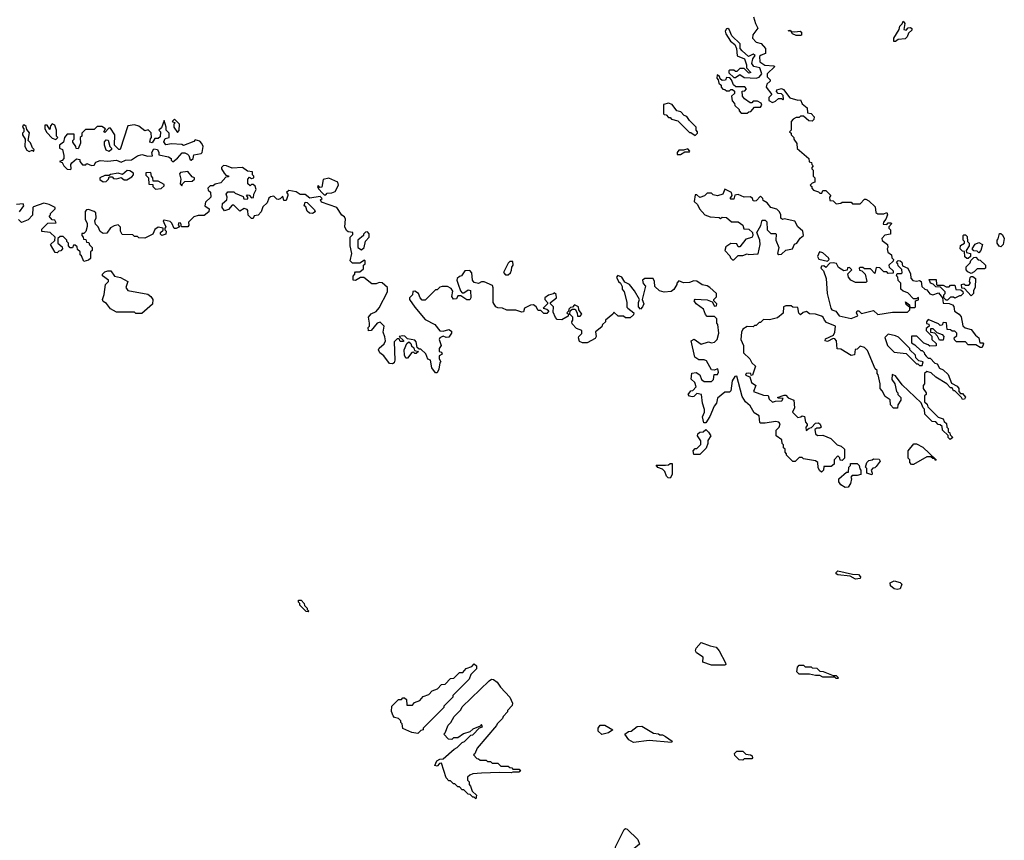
# Model space of a CAD drawing. Extents: x 2601477 to 2753313, y 449408 to 581029.
# Tile 170 of 203: x 2689502 to 2696138, y 506220 to 511750. Entities that reach past the tile are written whole.
import ezdxf

# ---------------------------------------------------------------- set-up
doc = ezdxf.new("R2010")
doc.units = 0

msp = doc.modelspace()

# ---------------------------------------------------------------- linework, layer by layer
at = {"layer": '0CON05XD'}
for points in [[(2694448.3, 511768.3), (2694460, 511725), (2694477.5, 511692.5), (2694443, 511647), (2694440, 511625), (2694465, 511597.5), (2694499.3, 511589.3), (2694527.5, 511555), (2694528.3, 511521.7), (2694498.3, 511511.7), (2694488.3, 511501.7), (2694490, 511465), (2694523, 511443), (2694585, 511440), (2694590, 511435), (2694540, 511385), (2694540, 511365), (2694560, 511345), (2694560, 511335), (2694537.5, 511315), (2694532.5, 511295), (2694570, 511245), (2694550, 511225), (2694550, 511205), (2694575, 511192.5), (2694595, 511200), (2694615, 511220), (2694635, 511220), (2694645, 511210), (2694650, 511215), (2694648.3, 511238.3), (2694635, 511250), (2694613, 511253), (2694602.5, 511265), (2694605, 511277.5), (2694636.4, 511286.4), (2694649.3, 511279.3), (2694693, 511223), (2694745, 511207.5), (2694765, 511210), (2694775, 511182.5), (2694810, 511155), (2694811.7, 511121.7), (2694835, 511117.5), (2694856.7, 511095), (2694853.6, 511076.4), (2694843, 511067), (2694819.3, 511069.3), (2694785, 511100), (2694765, 511100), (2694755, 511090), (2694735, 511090), (2694715, 511080), (2694700, 511065), (2694700, 511005), (2694690, 510995), (2694700, 510985), (2694700, 510975), (2694720, 510955), (2694720, 510945), (2694740, 510915), (2694741.7, 510881.7), (2694820, 510815), (2694821.7, 510791.7), (2694838.3, 510788.3), (2694840, 510775), (2694850, 510765), (2694840, 510755), (2694840, 510745), (2694850, 510735), (2694850, 510695), (2694860, 510685), (2694860, 510655), (2694841.7, 510648.3), (2694830, 510635), (2694840, 510625), (2694840, 510615), (2694851.7, 510601.7), (2694885, 510590), (2694895, 510580), (2694908.3, 510581.7), (2694915, 510600), (2694935, 510600), (2694967.5, 510565), (2694960, 510555), (2694961.7, 510531.7), (2694985, 510530), (2695005, 510510), (2695036.7, 510513.3), (2695045, 510520), (2695105, 510520), (2695115, 510510), (2695165, 510510), (2695195, 510540), (2695205, 510540), (2695225, 510530), (2695268.3, 510488.3), (2695271.7, 510451.7), (2695285, 510442.5), (2695325, 510442.5), (2695345, 510450), (2695350, 510435), (2695340, 510405), (2695322.5, 510385), (2695321.7, 510371.7), (2695345, 510370), (2695355, 510380), (2695375, 510380), (2695377.5, 510375), (2695360, 510355), (2695360, 510345), (2695370, 510335), (2695370, 510305), (2695333, 510297), (2695312.5, 510275), (2695315, 510262.5), (2695350, 510235), (2695352.5, 510215), (2695347.5, 510205), (2695353, 510183), (2695376.4, 510166.4), (2695380, 510145), (2695390, 510135), (2695388.3, 510121.7), (2695360, 510095), (2695361.7, 510081.7), (2695388.3, 510058.3), (2695388.3, 510041.7), (2695355, 510040), (2695345, 510050), (2695325, 510050), (2695298.3, 510078.3), (2695275, 510080), (2695265, 510040), (2695235, 510070), (2695195, 510070), (2695185, 510080), (2695165, 510080), (2695160, 510075), (2695161.7, 510061.7), (2695178.3, 510058.3), (2695200, 510035), (2695210, 509985), (2695205, 509980), (2695135, 509980), (2695102.5, 509995), (2695087.5, 510015), (2695082.5, 510037.5), (2695110, 510065), (2695095, 510080), (2695081.7, 510078.3), (2695078.3, 510061.7), (2695055, 510057.5), (2695020.7, 510080.7), (2695006.4, 510106.4), (2694985, 510112.5), (2694961.7, 510108.3), (2694935, 510080), (2694921.7, 510091.7), (2694905, 510090), (2694900, 510075), (2694918.3, 510058.3), (2694937.5, 510005), (2694943.8, 509905), (2694968.8, 509805), (2694975, 509793.8), (2695002.5, 509785), (2695023.8, 509753.8), (2695105, 509736.7), (2695150, 509755), (2695142.5, 509775), (2695145, 509787.5), (2695157, 509787), (2695175, 509770), (2695255, 509791.2), (2695285, 509762.5), (2695385, 509780), (2695485, 509780), (2695500, 509795), (2695500, 509810), (2695475, 509830), (2695471.7, 509848.3), (2695498.3, 509828.3), (2695500, 509810), (2695535, 509810), (2695540, 509815), (2695540, 509855)], [(2695405, 511602.5), (2695393, 511603), (2695392.5, 511625), (2695430, 511685), (2695433, 511707), (2695448.3, 511721.7), (2695455, 511740), (2695467.5, 511725), (2695460, 511685), (2695475, 511680), (2695490, 511695), (2695505, 511696.7), (2695515, 511690), (2695515, 511680), (2695491.7, 511658.3), (2695483.3, 511635), (2695468.3, 511621.7), (2695423, 511617), (2695405, 511602.5)], [(2694465, 511356.7), (2694485, 511363.8), (2694503.3, 511385), (2694490, 511425), (2694450, 511435), (2694436.7, 511455), (2694443, 511487), (2694458.3, 511508.3), (2694445, 511517.5), (2694413, 511503), (2694370.5, 511540.5), (2694357.5, 511555), (2694358.3, 511588.3), (2694300.7, 511640.7), (2694283, 511683), (2694275, 511690), (2694265, 511687.5), (2694257, 511673), (2694260, 511655), (2694292.5, 511605), (2694322.5, 511582.5), (2694332.5, 511555), (2694337.5, 511507.5), (2694386.7, 511486.7), (2694400, 511445), (2694400, 511425), (2694430, 511395), (2694415, 511390), (2694385, 511420), (2694355, 511420), (2694335, 511400), (2694325, 511400), (2694315, 511410), (2694285, 511410), (2694280, 511405), (2694281.7, 511391.7), (2694315, 511360), (2694325, 511360), (2694355, 511380), (2694385, 511360), (2694465, 511356.7)], [(2694765, 511642.5), (2694735, 511642.5), (2694710, 511655), (2694700, 511670), (2694680, 511675), (2694695, 511680), (2694700, 511670), (2694725, 511667.5), (2694761.7, 511671.7), (2694770, 511665), (2694770, 511645), (2694765, 511642.5)], [(2694405, 511120), (2694415, 511130), (2694428.3, 511131.7), (2694455, 511160), (2694495, 511160), (2694502.5, 511175), (2694498.3, 511188.3), (2694475, 511200), (2694445, 511200), (2694435, 511190), (2694425, 511190), (2694387, 511217), (2694372.5, 511235), (2694371.7, 511268.3), (2694388.3, 511271.7), (2694400, 511285), (2694388.3, 511298.3), (2694328.3, 511298.3), (2694311.7, 511311.7), (2694300, 511345), (2694288.3, 511358.3), (2694265, 511360), (2694258.3, 511341.7), (2694235, 511340), (2694221.7, 511351.7), (2694218.3, 511368.3), (2694201.7, 511378.3), (2694200, 511355), (2694210, 511345), (2694213, 511323), (2694228.3, 511308.3), (2694230, 511295), (2694241.7, 511281.7), (2694255, 511280), (2694265, 511270), (2694285, 511270), (2694295, 511280), (2694305, 511280), (2694318.3, 511268.3), (2694318.3, 511251.7), (2694300, 511235), (2694302.5, 511202.5), (2694320, 511185), (2694321.7, 511171.7), (2694350, 511145), (2694350, 511135), (2694365, 511120), (2694405, 511120)], [(2694055, 510970), (2694070, 510985), (2694070, 510995), (2694060, 511005), (2694060, 511025), (2694015, 511070), (2693998.3, 511098.3), (2693980, 511105), (2693958.3, 511128.3), (2693930, 511135), (2693898.3, 511178.3), (2693875, 511187.5), (2693841.7, 511178.3), (2693840, 511115), (2693845, 511110), (2693858.3, 511108.3), (2693875, 511090), (2693885, 511090), (2693895, 511080), (2693938.3, 511068.3), (2694015, 510990), (2694025, 510990), (2694055, 510970)], [(2689845, 510740), (2689850, 510745), (2689847.5, 510775), (2689852.5, 510785), (2689885, 510812.5), (2689908.3, 510808.3), (2689907.5, 510795), (2689925, 510772.5), (2689947, 510773), (2689955, 510780), (2689985, 510767.5), (2690005, 510770), (2690015, 510790), (2690045, 510800), (2690095, 510796.7), (2690155, 510803.3), (2690185, 510790), (2690215, 510803.3), (2690255, 510806.7), (2690295, 510832.5), (2690325, 510842.5), (2690365, 510831.2), (2690397, 510833), (2690392.5, 510855), (2690405, 510880), (2690430, 510875), (2690440, 510855), (2690440, 510840), (2690505.9, 510825.9), (2690522.5, 510815), (2690522.5, 510802.5), (2690533, 510793), (2690565, 510817.5), (2690596.7, 510853.3), (2690615, 510853.8), (2690633.9, 510843.9), (2690642.5, 510835), (2690650, 510805), (2690657, 510803), (2690670, 510815), (2690675, 510840), (2690725, 510847.5), (2690732.5, 510855), (2690737.5, 510895), (2690730, 510915), (2690715, 510932.5), (2690685, 510940), (2690675, 510930), (2690605, 510902.5), (2690595, 510910), (2690525, 510912.5), (2690487.5, 510907.5), (2690473, 510927), (2690481.7, 510948.3), (2690510, 510955), (2690510, 510985), (2690490, 511005), (2690490, 511025), (2690475, 511070), (2690458.3, 511021.7), (2690440, 511005), (2690450, 510995), (2690448.3, 510961.7), (2690435, 510950), (2690411.7, 510948.3), (2690395, 510920), (2690380, 510925), (2690383, 510947), (2690390, 510955), (2690388.3, 510988.3), (2690367.5, 511007.5), (2690345, 511000), (2690305, 511032.5), (2690275, 511042.5), (2690230, 511035), (2690180, 510875), (2690170, 510875), (2690140, 510905), (2690142.5, 510975), (2690115, 511020), (2690101.7, 511018.3), (2690075, 510990), (2690070, 510995), (2690080, 511015), (2690055, 511030), (2690025, 511030), (2690005, 511010), (2689945, 511010), (2689920, 510985), (2689920, 510965), (2689910, 510955), (2689911.7, 510918.3), (2689895, 510880), (2689881.7, 510881.7), (2689880, 510895), (2689860, 510925), (2689860, 510935), (2689870, 510945), (2689868.3, 510978.3), (2689821.7, 510978.3), (2689803, 510957), (2689797.5, 510925), (2689770, 510905), (2689770, 510885), (2689790, 510875), (2689800, 510835), (2689800, 510815), (2689788.3, 510801.7), (2689770, 510795), (2689788.3, 510788.3), (2689800, 510765), (2689821.7, 510741.7), (2689845, 510740)], [(2690565, 510990), (2690577, 511003), (2690580, 511045), (2690545, 511080), (2690530, 511065), (2690550, 511055), (2690540, 511045), (2690540, 511025), (2690565, 510990)], [(2689595, 510862.5), (2689600, 510875), (2689587.5, 510887.5), (2689575, 510920), (2689560, 510935), (2689567.3, 510987.3), (2689550, 511010), (2689545, 511030), (2689535, 511040), (2689525, 511040), (2689520, 511025), (2689530, 511015), (2689530, 510995), (2689520, 510985), (2689520, 510975), (2689540, 510945), (2689537.5, 510895), (2689550, 510870), (2689565, 510862.5), (2689585, 510870), (2689595, 510862.5)], [(2689745, 510942.5), (2689760, 510955), (2689750, 510965), (2689750, 511005), (2689738.3, 511038.3), (2689721.7, 511048.3), (2689710, 511035), (2689705, 511010), (2689688.3, 511038.3), (2689671.7, 511038.3), (2689672.5, 511015), (2689685, 510990), (2689721.7, 510951.7), (2689745, 510942.5)], [(2690105, 510862.5), (2690085, 510870), (2690072.5, 510905), (2690073, 510927), (2690085, 510940), (2690098.3, 510938.3), (2690110, 510895), (2690120, 510885), (2690120, 510875), (2690105, 510862.5)], [(2693955, 510842.5), (2693985, 510860), (2694015, 510860), (2694017.5, 510865), (2694005, 510880), (2693975, 510870), (2693945, 510870), (2693932.5, 510855), (2693932.5, 510842.5), (2693955, 510842.5)], [(2693600, 509805), (2693640, 509775), (2693638.3, 509761.7), (2693615, 509740), (2693585, 509740), (2693571.7, 509751.7), (2693535, 509752.5), (2693505, 509780), (2693500, 509765), (2693450, 509725), (2693450, 509715), (2693430, 509695), (2693425, 509680), (2693382.5, 509647.5), (2693387.5, 509615), (2693379.3, 509600.7), (2693327, 509573), (2693295, 509572.5), (2693275, 509582.5), (2693267.5, 509605), (2693270, 509615), (2693290, 509635), (2693290, 509655), (2693255, 509670), (2693225, 509700), (2693222.5, 509715), (2693230, 509725), (2693230, 509745), (2693210, 509765), (2693211.7, 509788.3), (2693225, 509800), (2693245, 509800), (2693260, 509775), (2693261.7, 509751.7), (2693278.3, 509751.7), (2693290, 509765), (2693270, 509795), (2693267.5, 509815), (2693241.7, 509828.3), (2693228.3, 509811.7), (2693215, 509810), (2693201.7, 509798.3), (2693200, 509785), (2693190, 509775), (2693200, 509765), (2693198.3, 509751.7), (2693155, 509727.5), (2693125, 509730), (2693113, 509743), (2693098.3, 509778.3), (2693100, 509815), (2693080, 509835), (2693080, 509845), (2693120, 509875), (2693117, 509897), (2693105, 509910), (2693098.3, 509901.7), (2693065, 509892.5), (2693040, 509875), (2693040, 509865), (2693060, 509845), (2693060, 509835), (2693030, 509805), (2693055, 509800), (2693068.3, 509788.3), (2693055, 509770), (2693035, 509770), (2693015, 509790), (2692995, 509790), (2692982.5, 509815), (2692965, 509827.5), (2692943.6, 509826.4), (2692903, 509807), (2692898.3, 509781.7), (2692885, 509780), (2692845, 509792.5), (2692785, 509793.3), (2692756.4, 509806.4), (2692725, 509807.5), (2692710, 509815), (2692692.5, 509845), (2692693.8, 509943.8), (2692688, 509958), (2692633, 509983), (2692615, 509982.5), (2692595, 509972.5), (2692565, 509980), (2692552.5, 509995), (2692550, 510045), (2692535, 510060), (2692503, 510057), (2692480, 510025), (2692465, 510020), (2692450, 510005), (2692447.5, 509995), (2692456.7, 509966.7), (2692473, 509923), (2692485, 509910), (2692495, 509910), (2692525, 509930), (2692540, 509925), (2692542.5, 509875), (2692535, 509862.5), (2692515, 509862.5), (2692475, 509890), (2692455, 509890), (2692445, 509870), (2692425, 509867.5), (2692413.3, 509885), (2692421.7, 509921.7), (2692409.3, 509939.3), (2692385, 509952.5), (2692348.3, 509951.7), (2692333, 509947), (2692315, 509930), (2692305, 509930), (2692235, 509860), (2692215, 509860), (2692200, 509875), (2692190, 509905), (2692165, 509920), (2692151.7, 509918.3), (2692150, 509895), (2692130, 509875), (2692130, 509865), (2692165, 509812.5), (2692235, 509730), (2692300, 509695), (2692333, 509653), (2692355, 509650), (2692395, 509662.5), (2692411.7, 509651.7), (2692411.7, 509638.3), (2692395, 509610), (2692375, 509607.5), (2692355, 509617.5), (2692333, 509607), (2692330, 509595), (2692342.5, 509555), (2692330, 509535), (2692330, 509515), (2692345, 509510), (2692350, 509495), (2692330, 509485), (2692330, 509465), (2692340, 509445), (2692333, 509437), (2692327.5, 509395), (2692315, 509370), (2692305, 509370), (2692280, 509405), (2692270, 509455), (2692251.7, 509461.7), (2692239.3, 509499.3), (2692205, 509530), (2692195, 509530), (2692181.7, 509541.7), (2692175, 509580), (2692165, 509590), (2692115, 509600), (2692097, 509617), (2692085, 509620), (2692060, 509615), (2692088.3, 509588.3), (2692088.3, 509581.7), (2692065, 509582.5), (2692058.3, 509598.3), (2692045, 509600), (2692025, 509580), (2692031.2, 509455), (2692025, 509437.5), (2692015, 509430), (2691995, 509432.5), (2691955.9, 509485.9), (2691930, 509505), (2691920, 509525), (2691923.6, 509536.4), (2691957.5, 509565), (2691967.5, 509585), (2691963.3, 509613.3), (2691952.5, 509645), (2691957.5, 509685), (2691931.7, 509711.7), (2691910, 509705), (2691870, 509655), (2691853.6, 509653.6), (2691850, 509675), (2691860, 509685), (2691860, 509705), (2691852.5, 509745), (2691871.7, 509768.3), (2691905, 509782.5), (2691925, 509807.5), (2691980, 509915), (2691980, 509945), (2691945, 509977.5), (2691925, 509980), (2691905, 509970), (2691875, 509970), (2691821.7, 510011.7), (2691798.3, 510011.7), (2691765, 509992.5), (2691750, 509995), (2691748.3, 510021.7), (2691760, 510035), (2691760, 510045), (2691765, 510050), (2691795, 510050), (2691818.3, 510071.7), (2691820, 510095), (2691830, 510105), (2691830, 510125), (2691825, 510130), (2691795, 510110), (2691745, 510110), (2691730, 510125), (2691740, 510175), (2691730, 510225), (2691730, 510285), (2691747, 510303), (2691747.5, 510315), (2691715, 510320), (2691705, 510330), (2691692.5, 510355), (2691697.5, 510405), (2691691.7, 510421.7), (2691673.6, 510433.6), (2691640, 510485), (2691535, 510520), (2691530, 510535), (2691540, 510545), (2691527.5, 510557.5), (2691456.7, 510546.7), (2691425, 510572.5), (2691393, 510573), (2691365, 510590), (2691315, 510600), (2691300, 510585), (2691310, 510575), (2691310, 510565), (2691298.3, 510531.7), (2691281.7, 510531.7), (2691275, 510560), (2691258.3, 510541.7), (2691245, 510537.5), (2691235, 510540), (2691215, 510560), (2691193, 510557), (2691181.7, 510548.3), (2691170, 510515), (2691141.7, 510488.3), (2691130, 510455), (2691108.3, 510431.7), (2691081.7, 510428.3), (2691075, 510410), (2691065, 510410), (2691041.7, 510431.7), (2691040, 510465), (2691035, 510470), (2691015, 510477.5), (2690985, 510460), (2690945, 510500), (2690935, 510500), (2690910, 510470), (2690883, 510463), (2690867.5, 510485), (2690868.3, 510511.7), (2690897.5, 510535), (2690900, 510555), (2690892.5, 510575), (2690905, 510590), (2690945, 510590), (2690955, 510580), (2691008.3, 510558.3), (2691011.7, 510541.7), (2691035, 510540), (2691040, 510545), (2691040, 510555), (2691030, 510565), (2691035, 510570), (2691048.3, 510568.3), (2691065, 510550), (2691078.3, 510551.7), (2691080, 510575), (2691096.7, 510605), (2691088.3, 510628.3), (2691075, 510640), (2691065, 510640), (2691055, 510630), (2691040, 510645), (2691040, 510675), (2691051.7, 510688.3), (2691065, 510680), (2691080, 510685), (2691080, 510695), (2691070, 510705), (2691070, 510725), (2691038.3, 510728.3), (2691003, 510753), (2690935, 510748.8), (2690895, 510766), (2690875, 510766.7), (2690862.5, 510755), (2690862.5, 510745), (2690880, 510715), (2690891.7, 510701.7), (2690908.3, 510698.3), (2690908.3, 510691.7), (2690891.7, 510688.3), (2690858.3, 510651.7), (2690818.3, 510641.7), (2690805, 510630), (2690785, 510630), (2690770, 510615), (2690771.7, 510601.7), (2690787, 510587), (2690790, 510555), (2690755, 510520), (2690750, 510495), (2690780, 510475), (2690777.5, 510455), (2690745, 510430), (2690705, 510430), (2690675, 510422.5), (2690640, 510385), (2690642.5, 510365), (2690635, 510353.8), (2690593, 510353), (2690588.3, 510378.3), (2690575, 510380), (2690570, 510365), (2690580, 510355), (2690557, 510343), (2690543, 510343), (2690528.3, 510378.3), (2690515, 510390), (2690475, 510400), (2690470, 510395), (2690473, 510383), (2690487.5, 510355), (2690480, 510345), (2690480, 510335), (2690490, 510325), (2690486.4, 510303.6), (2690460, 510295), (2690450, 510305), (2690450, 510315), (2690468.3, 510331.7), (2690470, 510345), (2690435, 510352.5), (2690413.9, 510336.1), (2690400, 510305), (2690345, 510276.7), (2690305, 510280), (2690295, 510290), (2690275, 510290), (2690265, 510300), (2690191.7, 510301.7), (2690182.5, 510325), (2690181.7, 510351.7), (2690165, 510367.5), (2690138.3, 510361.7), (2690115, 510347.5), (2690088.3, 510311.7), (2690065, 510310), (2690043.6, 510323.6), (2690030, 510355), (2690013, 510373), (2690007.5, 510395), (2690016.7, 510415), (2690015, 510447.5), (2690005, 510456.7), (2689965, 510470), (2689951.7, 510468.3), (2689943, 510457), (2689942.5, 510405), (2689957, 510377), (2689957, 510357), (2689948.3, 510321.7), (2689935, 510310), (2689921.7, 510308.3), (2689920, 510295), (2689930, 510285), (2689931.7, 510271.7), (2689948.3, 510268.3), (2689951.7, 510251.7), (2689968.3, 510248.3), (2689971.7, 510231.7), (2689990, 510215), (2689990, 510195), (2689980, 510185), (2689978.3, 510141.7), (2689965, 510130), (2689935, 510120), (2689918.3, 510158.3), (2689910, 510165), (2689910, 510185), (2689891.7, 510201.7), (2689888.3, 510218.3), (2689875, 510230), (2689865, 510230), (2689858.3, 510211.7), (2689841.7, 510211.7), (2689830, 510225), (2689830, 510245), (2689820, 510255), (2689820, 510265), (2689795, 510290), (2689775, 510290), (2689760, 510275), (2689760, 510245), (2689788.3, 510218.3), (2689790, 510205), (2689778.3, 510191.7), (2689765, 510190), (2689755, 510180), (2689741.7, 510181.7), (2689710, 510235), (2689738.3, 510261.7), (2689740, 510285), (2689707, 510317), (2689651.7, 510321.7), (2689651.7, 510338.3), (2689691.7, 510378.3), (2689748.3, 510381.7), (2689738.3, 510398.3), (2689721.7, 510401.7), (2689700, 510425), (2689710, 510435), (2689710, 510445), (2689740, 510475), (2689740, 510485), (2689700, 510505), (2689665, 510512.5), (2689595, 510490), (2689590, 510485), (2689588.3, 510431.7), (2689558.3, 510401.7), (2689515, 510382.5), (2689493, 510403)], [(2690065, 510657.5), (2690085, 510660), (2690100, 510675), (2690105, 510690), (2690125, 510690), (2690135, 510680), (2690155, 510677.5), (2690185, 510687.5), (2690205, 510670), (2690225, 510670), (2690258.3, 510691.7), (2690270, 510705), (2690270, 510715), (2690245, 510732.5), (2690227, 510733), (2690195, 510707.5), (2690165, 510716.7), (2690115, 510707.5), (2690105, 510700), (2690075, 510700), (2690042.5, 510685), (2690043, 510673), (2690065, 510657.5)], [(2690418.3, 510608.3), (2690455, 510612.5), (2690475, 510630), (2690475, 510640), (2690435, 510662.5), (2690401.7, 510661.7), (2690400, 510685), (2690390, 510695), (2690385, 510720), (2690351.7, 510718.3), (2690351.7, 510701.7), (2690370, 510685), (2690371.7, 510641.7), (2690398.3, 510638.3), (2690400, 510625), (2690418.3, 510608.3)], [(2690595, 510630), (2690600, 510645), (2690615, 510660), (2690665, 510662.5), (2690680, 510675), (2690680, 510685), (2690665, 510690), (2690635, 510726.7), (2690585, 510720), (2690578.3, 510711.7), (2690587.5, 510675), (2690582.5, 510645), (2690595, 510630)], [(2691565, 510570), (2691575, 510580), (2691605, 510582.5), (2691628, 510592), (2691650, 510635), (2691645.9, 510655.9), (2691585, 510681.2), (2691546.7, 510673.3), (2691538.3, 510621.7), (2691525, 510620), (2691515, 510630), (2691510, 510625), (2691515, 510610), (2691541.7, 510581.7), (2691555, 510570), (2691565, 510570)], [(2694315, 510132.5), (2694345, 510160), (2694375, 510160), (2694405, 510172.5), (2694415, 510167.5), (2694478.3, 510171.7), (2694493.3, 510235), (2694490, 510265), (2694470, 510315), (2694497, 510363), (2694505, 510400), (2694525, 510400), (2694537, 510387), (2694540, 510335), (2694565, 510310), (2694595, 510310), (2694600, 510305), (2694597.5, 510265), (2694617.5, 510215), (2694610, 510175), (2694618.3, 510168.3), (2694635, 510170), (2694665, 510197.5), (2694710, 510205), (2694723.6, 510236.4), (2694740, 510245), (2694762.3, 510277.7), (2694783.8, 510295), (2694780, 510325), (2694746.7, 510355), (2694725, 510392.5), (2694655, 510407.5), (2694643.6, 510403.6), (2694631.7, 510411.7), (2694632.5, 510435), (2694622.5, 510455), (2694605, 510472.5), (2694563.6, 510483.6), (2694540, 510515), (2694511.7, 510531.7), (2694510, 510545), (2694495, 510560), (2694465, 510530), (2694455, 510527.5), (2694445, 510530), (2694440, 510545), (2694427, 510557), (2694385, 510553.8), (2694345, 510572.5), (2694321.7, 510568.3), (2694315, 510540), (2694295, 510540), (2694290, 510545), (2694302.5, 510565), (2694300, 510585), (2694255, 510607.5), (2694240, 510575), (2694205, 510562.5), (2694175, 510570), (2694165, 510580), (2694135, 510580), (2694117, 510563), (2694085, 510552.5), (2694065, 510570), (2694055, 510570), (2694047.5, 510525), (2694070, 510505), (2694082.5, 510475), (2694120, 510435), (2694155, 510422.5), (2694215, 510417.5), (2694225, 510410), (2694235, 510420), (2694265, 510417.5), (2694298.3, 510388.3), (2694345, 510387.5), (2694376.4, 510366.4), (2694381.7, 510341.7), (2694415, 510337.5), (2694440, 510315), (2694442.5, 510295), (2694435, 510282.5), (2694395, 510270), (2694355, 510220), (2694345, 510220), (2694335, 510240), (2694295, 510242.5), (2694260.7, 510219.3), (2694253.3, 510195), (2694288.3, 510158.3), (2694292.5, 510145), (2694305, 510132.5), (2694315, 510132.5)], [(2689500, 510455), (2689530, 510495), (2689525, 510510), (2689480, 510505)], [(2691475, 510443.8), (2691455, 510446.7), (2691439.3, 510459.3), (2691430, 510490), (2691420, 510495), (2691425, 510520), (2691438.3, 510518.3), (2691488.3, 510468.3), (2691492.5, 510455), (2691475, 510443.8)], [(2691805, 510200), (2691822.5, 510215), (2691833, 510257), (2691857.5, 510285), (2691857, 510307), (2691845, 510320), (2691831.7, 510318.3), (2691820, 510305), (2691820, 510295), (2691780, 510265), (2691780, 510215), (2691805, 510200)], [(2695895, 510140), (2695885, 510140), (2695871.7, 510151.7), (2695868.3, 510188.3), (2695855, 510190), (2695840, 510205), (2695841.7, 510228.3), (2695870, 510245), (2695870, 510255), (2695860, 510265), (2695860, 510295), (2695865, 510300), (2695875, 510300), (2695888.3, 510288.3), (2695890, 510255), (2695900, 510245), (2695900, 510225), (2695880, 510195), (2695881.7, 510181.7), (2695910, 510175), (2695910, 510155), (2695895, 510140)], [(2696115, 510220), (2696103.6, 510223.6), (2696090, 510245), (2696090, 510265), (2696097, 510273), (2696105, 510310), (2696115, 510310), (2696125, 510300), (2696137.5, 510275), (2696130, 510235), (2696115, 510220)], [(2695965, 510180), (2695955, 510190), (2695931.7, 510191.7), (2695920, 510205), (2695941.7, 510238.3), (2695965, 510247.5), (2695990, 510235), (2695980, 510195), (2695965, 510180)], [(2694945, 510122.5), (2694957, 510133), (2694952.5, 510145), (2694915, 510178.8), (2694892.5, 510185), (2694877.5, 510155), (2694887, 510137), (2694945, 510122.5)], [(2695915, 510040), (2695890.7, 510050.7), (2695880, 510065), (2695880, 510085), (2695908.3, 510111.7), (2695911.7, 510128.3), (2695931.7, 510148.3), (2695945, 510150), (2695961.7, 510131.7), (2695975, 510130), (2696010, 510095), (2696010, 510075), (2696005, 510070), (2695955, 510070), (2695935, 510050), (2695915, 510040)], [(2692795, 510030), (2692810, 510045), (2692817, 510063), (2692818.3, 510081.7), (2692827.5, 510095), (2692825, 510120), (2692805, 510120), (2692795, 510110), (2692763, 510047), (2692775, 510030), (2692795, 510030)], [(2695540, 509855), (2695558.3, 509861.7), (2695558.3, 509878.3), (2695545, 509870), (2695525, 509870), (2695488.3, 509908.3), (2695455, 509920), (2695440, 509935), (2695440, 509975), (2695421.7, 509991.7), (2695420, 510015), (2695410, 510025), (2695415, 510040), (2695445, 510040), (2695450, 510045), (2695447, 510067), (2695421.7, 510091.7), (2695420, 510105), (2695410, 510115), (2695423, 510127), (2695436.1, 510126.1), (2695447.5, 510115), (2695451.7, 510091.7), (2695486.7, 510075), (2695506.4, 510036.4), (2695508.3, 510008.3), (2695521.7, 509991.7), (2695545, 509987.5), (2695565, 509992.5), (2695576.7, 509986.7), (2695581.7, 509951.7), (2695603, 509933), (2695615, 509930), (2695635, 509902.5), (2695655, 509896.7), (2695695, 509910), (2695720, 509875), (2695725, 509840), (2695765, 509837.5), (2695788.3, 509828.3), (2695797, 509817), (2695802.5, 509785), (2695832.5, 509765), (2695847, 509747), (2695857, 509687), (2695873, 509673), (2695915, 509662.5), (2695943.6, 509623.6), (2695966.1, 509606.1), (2695971.7, 509571.7), (2695991.7, 509571.7), (2695997.5, 509565), (2695988.3, 509541.7), (2695975, 509540), (2695945, 509560), (2695895, 509560), (2695875, 509580), (2695815, 509580), (2695801.7, 509591.7), (2695800, 509605), (2695818.3, 509621.7), (2695818.3, 509638.3), (2695805, 509650), (2695785, 509650), (2695775, 509660), (2695751.7, 509661.7), (2695748.3, 509708.3), (2695725, 509710), (2695718.3, 509691.7), (2695705, 509690), (2695695, 509700), (2695625, 509730), (2695612.5, 509715), (2695612.5, 509702.5), (2695628.3, 509698.3), (2695630, 509685), (2695611.7, 509668.3), (2695610, 509655), (2695648.3, 509618.3), (2695650, 509595), (2695678.3, 509568.3), (2695678.3, 509551.7), (2695635, 509550), (2695625, 509560), (2695595, 509570), (2695548.3, 509618.3), (2695511.7, 509618.3), (2695511.7, 509571.7), (2695535, 509560), (2695575, 509520), (2695585, 509520), (2695598.3, 509508.3), (2695600, 509495), (2695611.7, 509481.7), (2695625, 509470), (2695638.3, 509468.3), (2695670, 509435), (2695685, 509430), (2695700.7, 509400.7), (2695725, 509390), (2695758.3, 509358.3), (2695781.7, 509301.7), (2695820, 509280), (2695830, 509265), (2695830, 509245), (2695841.7, 509231.7), (2695855, 509230), (2695877, 509207), (2695868.3, 509191.7), (2695855, 509190), (2695850, 509205), (2695805, 509250), (2695795, 509250), (2695785, 509270), (2695775, 509270), (2695750, 509295), (2695675, 509340), (2695645, 509370), (2695615, 509380), (2695600, 509365), (2695600, 509295), (2695590, 509285), (2695590, 509265), (2695610, 509235), (2695610, 509225), (2695600, 509215), (2695600, 509175), (2695618.3, 509158.3), (2695621.7, 509141.7), (2695691.7, 509071.7), (2695725, 509060), (2695731.7, 509041.7), (2695748.3, 509028.3), (2695750, 509005), (2695760, 508995), (2695760, 508975), (2695770, 508965), (2695771.7, 508951.7), (2695790, 508935), (2695771.7, 508921.7), (2695760, 508935), (2695758.3, 508948.3), (2695720, 508985), (2695718.3, 509008.3), (2695705, 509020), (2695691.7, 509021.7), (2695675, 509040), (2695651.7, 509041.7), (2695601.7, 509091.7), (2695600, 509125), (2695590, 509135), (2695578.3, 509168.3), (2695450, 509290), (2695405, 509350), (2695381.7, 509358.3), (2695380, 509325), (2695400, 509295), (2695410, 509245), (2695420, 509235), (2695420, 509225), (2695440, 509205), (2695440, 509185), (2695420, 509155), (2695418.3, 509131.7), (2695391.7, 509131.7), (2695370, 509155), (2695368.3, 509188.3), (2695335, 509210), (2695315, 509250), (2695300, 509265), (2695300, 509295), (2695287, 509357), (2695280, 509365), (2695280, 509385), (2695268.3, 509398.3), (2695215, 509520), (2695195, 509540), (2695165, 509550), (2695145, 509530), (2695133, 509527), (2695127.5, 509492.5), (2695105, 509487.5), (2695035, 509530), (2695011.7, 509531.7), (2695007.5, 509585), (2694995, 509600), (2694985, 509602.5), (2694945, 509582.5), (2694930, 509585), (2694931.7, 509598.3), (2694986.7, 509623.3), (2694996.1, 509643.9), (2695000, 509685), (2694939.3, 509709.3), (2694926.7, 509725), (2694917.5, 509745), (2694905, 509751.2), (2694865, 509765.8), (2694825, 509767.5), (2694805, 509782.5), (2694783, 509777), (2694765, 509760), (2694753, 509773), (2694745, 509810), (2694713, 509813), (2694701.7, 509821.7), (2694665, 509822.5), (2694650, 509815), (2694648.3, 509771.7), (2694608.3, 509741.7), (2694555, 509727.5), (2694515, 509730), (2694495, 509710), (2694485, 509710), (2694465, 509690), (2694455, 509690), (2694445, 509680), (2694405, 509682.5), (2694375.7, 509664.3), (2694365.8, 509645), (2694362.5, 509595), (2694379.2, 509555), (2694378.8, 509505), (2694423.3, 509465), (2694437, 509437), (2694460, 509415), (2694440, 509355), (2694432.5, 509352.5), (2694430, 509365), (2694415, 509368.8), (2694397.5, 509365), (2694393.3, 509355), (2694423, 509343), (2694434.5, 509304.5), (2694462.5, 509285), (2694447.5, 509245), (2694515, 509220), (2694547, 509217), (2694553, 509193), (2694575, 509172.5), (2694595, 509180), (2694638.3, 509181.7), (2694648.3, 509198.3), (2694615, 509200), (2694610, 509205), (2694655, 509220), (2694665, 509220), (2694681.7, 509201.7), (2694720, 509185), (2694722.5, 509135), (2694710, 509105), (2694745, 509070), (2694767, 509073), (2694775, 509080), (2694790, 509075), (2694798.3, 509038.3), (2694810, 509025), (2694810, 509015), (2694800, 509005), (2694801.7, 508981.7), (2694821.7, 508998.3), (2694838.3, 509001.7), (2694865, 509030), (2694885, 509032.5), (2694897.5, 509025), (2694902.5, 509005), (2694895, 508997.5), (2694873, 508997), (2694861.7, 508988.3), (2694865, 508960), (2694878.3, 508948.3), (2694915, 508950), (2694968.3, 508928.3), (2695010, 508885), (2695037, 508877), (2695060, 508855), (2695060, 508795), (2695045, 508780), (2695031.7, 508781.7), (2695028.3, 508798.3), (2695015, 508810), (2694990, 508785), (2694990, 508755), (2694971.7, 508738.3), (2694921.7, 508738.3), (2694920, 508715), (2694905, 508700), (2694891.7, 508711.7), (2694883, 508733), (2694880, 508765), (2694865, 508777.5), (2694785, 508790), (2694775, 508800), (2694755, 508800), (2694728.3, 508771.7), (2694711.7, 508771.7), (2694670, 508815), (2694670, 508825), (2694660, 508835), (2694660, 508855), (2694650, 508865), (2694650, 508885), (2694640, 508895), (2694638.3, 508918.3), (2694600, 508945), (2694600, 508985), (2694620, 509005), (2694627, 509027), (2694617, 509037), (2694595, 509042.5), (2694525, 509030), (2694495, 509030), (2694490, 509035), (2694485, 509080), (2694450.7, 509100.7), (2694425, 509147.5), (2694394, 509174), (2694370.5, 509210.5), (2694335, 509347.5), (2694322.5, 509345), (2694304.1, 509315.9), (2694295, 509250), (2694285, 509240), (2694255, 509240), (2694205, 509200), (2694197.5, 509165), (2694183.3, 509146.7), (2694152.5, 509075), (2694126.4, 509033.6), (2694113.3, 509033.3), (2694103.6, 509073.6), (2694117.5, 509105), (2694117, 509123), (2694102.5, 509165), (2694097.5, 509225), (2694065, 509230), (2694045, 509210), (2694035, 509207.5), (2694015, 509212.5), (2694007.5, 509225), (2694025, 509250), (2694038.3, 509251.7), (2694060, 509275), (2694052.5, 509305), (2694028.3, 509328.3), (2694031.7, 509368.3), (2694061.7, 509371.7), (2694085, 509357.5), (2694097.5, 509325), (2694115, 509312.5), (2694165, 509312.5), (2694177.5, 509325), (2694181.7, 509358.3), (2694205, 509360), (2694212.5, 509375), (2694207.5, 509397.5), (2694181.7, 509388.3), (2694165, 509390), (2694130, 509450), (2694115, 509457.5), (2694078.3, 509458.3), (2694052.5, 509475), (2694027.5, 509585), (2694046.4, 509596.4), (2694095, 509562.5), (2694145, 509580), (2694165, 509572.5), (2694185, 509577.5), (2694202.5, 509595), (2694213, 509637), (2694207.5, 509695), (2694200, 509705), (2694200, 509735), (2694185, 509750), (2694135, 509750), (2694123, 509763), (2694109.3, 509799.3), (2694060, 509835), (2694047.5, 509855), (2694055, 509867.5), (2694135, 509862.5), (2694168.3, 509848.3), (2694185, 509820), (2694198.3, 509821.7), (2694200, 509835), (2694180, 509855), (2694180, 509865), (2694197, 509883), (2694197.5, 509905), (2694152.5, 509945), (2694135, 509956.7), (2694102.3, 509962.3), (2694065, 509988), (2694045, 509990), (2694015, 509980), (2693975, 509977.5), (2693945, 509990), (2693930, 509975), (2693930, 509965), (2693909.3, 509930.7), (2693891.7, 509918.3), (2693845, 509913.3), (2693813, 509923), (2693781.7, 509951.7), (2693780, 509985), (2693770, 510005), (2693715, 510006.7), (2693700, 509995), (2693703.3, 509973.3), (2693720, 509955), (2693697.5, 509865), (2693707.5, 509835), (2693700, 509815), (2693685, 509800), (2693672.5, 509815), (2693672.5, 509845), (2693680, 509865), (2693645, 509922.5), (2693612.5, 509965), (2693580.7, 509980.7), (2693560, 510015), (2693533, 510027), (2693523.3, 510015), (2693537.5, 509985), (2693550, 509975), (2693561.7, 509951.7), (2693562.5, 509935), (2693576, 509916), (2693593, 509847), (2693593.6, 509813.6), (2693600, 509805)], [(2690325, 509770), (2690285, 509770), (2690275, 509780), (2690155, 509780), (2690115, 509802.5), (2690086.4, 509836.4), (2690065, 509850), (2690060, 509865), (2690071.7, 509898.3), (2690080, 509965), (2690100, 509985), (2690100, 509995), (2690060, 510025), (2690060, 510035), (2690075, 510050), (2690095, 510057.5), (2690117, 510057), (2690141.7, 510021.7), (2690181.7, 510011.7), (2690230, 509985), (2690217.5, 509945), (2690230, 509925), (2690365, 509901.2), (2690386.2, 509885), (2690398.8, 509865), (2690396.1, 509833.9), (2690325, 509770)], [(2695915, 509890), (2695868.3, 509938.3), (2695851.7, 509941.7), (2695850, 509965), (2695865, 509970), (2695875, 509960), (2695898.3, 509961.7), (2695910, 509975), (2695902.5, 509985), (2695908.3, 510011.7), (2695915, 510020), (2695925, 510020), (2695942.5, 510005), (2695940, 509945), (2695930, 509925), (2695930, 509905), (2695915, 509890)], [(2695755, 509860), (2695745, 509860), (2695730, 509875), (2695730, 509895), (2695740, 509905), (2695740, 509915), (2695708.3, 509948.3), (2695675, 509950), (2695658.3, 509968.3), (2695640, 509975), (2695631.7, 509998.3), (2695678.3, 509998.3), (2695680, 509965), (2695685, 509960), (2695725, 509960), (2695745, 509950), (2695765, 509950), (2695775, 509960), (2695805, 509960), (2695811.7, 509931.7), (2695845, 509930), (2695858.3, 509918.3), (2695860, 509905), (2695845, 509890), (2695835, 509890), (2695805, 509872.5), (2695795, 509880), (2695775, 509880), (2695755, 509860)], [(2695725, 509590), (2695700, 509590), (2695688.3, 509618.3), (2695668.3, 509638.3), (2695641.7, 509641.7), (2695641.7, 509668.3), (2695655, 509670), (2695681.7, 509641.7), (2695718.3, 509628.3), (2695730, 509615), (2695725, 509590)], [(2695585, 509420), (2695590, 509445), (2695561.7, 509451.7), (2695541.7, 509471.7), (2695538.3, 509488.3), (2695500, 509525), (2695500, 509535), (2695425, 509610), (2695405, 509620), (2695355, 509630), (2695332.5, 509607.5), (2695350, 509555), (2695395, 509510), (2695475, 509500), (2695545, 509430), (2695555, 509430), (2695565, 509420), (2695585, 509420)], [(2692115, 509470), (2692105, 509470), (2692095, 509490), (2692092.5, 509525), (2692111.7, 509568.3), (2692125, 509580), (2692138.3, 509568.3), (2692141.7, 509551.7), (2692158.3, 509538.3), (2692161.7, 509521.7), (2692190, 509515), (2692175, 509500), (2692165, 509500), (2692155, 509510), (2692145, 509507.5), (2692115, 509470)], [(2694085, 508820), (2694045, 508820), (2694040, 508845), (2694055, 508860), (2694065, 508860), (2694091.7, 508888.3), (2694091.7, 508911.7), (2694070, 508945), (2694071.7, 508958.3), (2694085, 508970), (2694107, 508973), (2694125, 508987.5), (2694145, 508970), (2694160, 508945), (2694140, 508915), (2694140, 508895), (2694128.3, 508861.7), (2694085, 508820)], [(2695512.5, 508752.5), (2695500, 508765), (2695500, 508785), (2695490, 508795), (2695490, 508845), (2695528.3, 508891.7), (2695545, 508892.5), (2695588.3, 508868.3), (2695677.5, 508785), (2695675, 508780), (2695670, 508790), (2695655, 508792.5), (2695643.3, 508803.3), (2695615, 508804), (2695525, 508753.3), (2695512.5, 508752.5)], [(2693885, 508660), (2693871.7, 508661.7), (2693860, 508675), (2693850, 508705), (2693835, 508720), (2693801.7, 508731.7), (2693791.7, 508748.3), (2693855, 508747.5), (2693875, 508750), (2693885, 508760), (2693898.3, 508758.3), (2693900, 508685), (2693885, 508660)], [(2695065, 508596.7), (2695036.1, 508616.1), (2695022.5, 508635), (2695022.5, 508655), (2695075, 508700), (2695088.3, 508701.7), (2695090, 508735), (2695100, 508745), (2695101.7, 508758.3), (2695145, 508760), (2695160, 508745), (2695163, 508723), (2695170, 508715), (2695170, 508685), (2695145, 508677.5), (2695111.7, 508678.3), (2695103.3, 508666.7), (2695106.7, 508655), (2695100, 508625), (2695085, 508600), (2695065, 508596.7)], [(2695245, 508682.5), (2695210, 508695), (2695210, 508725), (2695202.5, 508735), (2695210, 508765), (2695225, 508780), (2695247, 508783), (2695255, 508790), (2695295, 508787.5), (2695300, 508775), (2695275, 508740), (2695265, 508730), (2695251.7, 508728.3), (2695240, 508715), (2695247.5, 508695), (2695245, 508682.5)], [(2695135, 507980.8), (2695099.3, 507999.3), (2695015, 508010), (2695003.8, 508015), (2695003.8, 508025), (2695015, 508036.2), (2695115, 508012.5), (2695155, 508011.2), (2695168.8, 507995), (2695165, 507984), (2695135, 507980.8)], [(2695415, 507910), (2695394.3, 507914.3), (2695370, 507935), (2695367.5, 507955), (2695395, 507968.8), (2695435, 507956.7), (2695446.7, 507945), (2695435, 507913.8), (2695415, 507910)], [(2691445, 507760), (2691431.7, 507761.7), (2691390, 507805), (2691390, 507815), (2691380, 507825), (2691381.7, 507838.3), (2691398.3, 507838.3), (2691420, 507815), (2691421.7, 507801.7), (2691440, 507785), (2691440, 507775), (2691450, 507765), (2691445, 507760)], [(2694255, 507400), (2694165, 507400), (2694105, 507420), (2694107.5, 507455), (2694063.6, 507483.6), (2694057, 507497), (2694060, 507515), (2694095, 507552.5), (2694155, 507530), (2694195, 507522.5), (2694216.1, 507496.1), (2694257.5, 507415), (2694260, 507405), (2694255, 507400)], [(2692185, 506940), (2692145, 506947.5), (2692083.3, 506973.3), (2692080, 507005), (2692070, 507015), (2692070, 507025), (2692055, 507040), (2692028.3, 507048.3), (2692018.3, 507058.3), (2692008.3, 507088.3), (2692010, 507125), (2692055, 507170), (2692075, 507170), (2692085, 507180), (2692095, 507180), (2692108.3, 507168.3), (2692111.7, 507131.7), (2692148.3, 507131.7), (2692161.7, 507148.3), (2692198.3, 507161.7), (2692221.7, 507188.3), (2692258.3, 507201.7), (2692281.7, 507228.3), (2692318.3, 507241.7), (2692345, 507270), (2692368.3, 507271.7), (2692405, 507310), (2692428.3, 507311.7), (2692465, 507350), (2692488.3, 507351.7), (2692511.7, 507378.3), (2692548.3, 507391.7), (2692565, 507410), (2692580, 507395), (2692580, 507375), (2692541.7, 507338.3), (2692530, 507305), (2692420, 507195), (2692420, 507185), (2692360, 507125), (2692360, 507115), (2692220, 506975), (2692220, 506965), (2692205, 506960), (2692185, 506940)], [(2695015, 507310), (2695005, 507310), (2694995, 507320), (2694915, 507320), (2694895, 507330), (2694865, 507330), (2694825, 507340), (2694755, 507340), (2694740, 507355), (2694743, 507387), (2694755, 507400), (2694785, 507400), (2694795, 507390), (2694835, 507390), (2694843, 507383), (2694875, 507380), (2694895, 507360), (2694917, 507357), (2694985, 507330), (2695005, 507330), (2695020, 507315), (2695015, 507310)], [(2692575, 506500), (2692565, 506510), (2692555, 506510), (2692538.3, 506528.3), (2692525, 506530), (2692495, 506560), (2692485, 506560), (2692465, 506580), (2692455, 506580), (2692435, 506600), (2692425, 506600), (2692405, 506620), (2692395, 506620), (2692375, 506640), (2692345, 506740), (2692331.7, 506738.3), (2692315, 506720), (2692300, 506725), (2692313.6, 506756.4), (2692333, 506767), (2692355, 506770), (2692430, 506835), (2692450, 506845), (2692485, 506880), (2692500, 506885), (2692541.7, 506928.3), (2692555, 506930), (2692601.7, 506978.3), (2692620, 506985), (2692615, 507000), (2692605, 506990), (2692555, 506970), (2692535, 506950), (2692493, 506937), (2692455, 506910), (2692425, 506910), (2692415, 506900), (2692391.7, 506901.7), (2692360, 506935), (2692370, 506945), (2692390, 506995), (2692407, 507013), (2692430, 507055), (2692475, 507100), (2692485, 507120), (2692666.7, 507295), (2692682.5, 507305), (2692695, 507304.2), (2692720.6, 507285), (2692742.1, 507252.1), (2692805.5, 507185), (2692823.3, 507145), (2692821.7, 507128.3), (2692790, 507095), (2692790, 507085), (2692760, 507055), (2692755, 507040), (2692720, 507005), (2692716.4, 506993.6), (2692585, 506840), (2692568.3, 506801.7), (2692560, 506795), (2692581.7, 506771.7), (2692595, 506770), (2692605, 506760), (2692645, 506760), (2692655, 506750), (2692675, 506750), (2692685, 506740), (2692725, 506740), (2692745, 506720), (2692795, 506720), (2692805, 506710), (2692818.3, 506708.3), (2692825, 506700), (2692868.3, 506698.3), (2692877.5, 506685), (2692865, 506680), (2692825, 506680), (2692815, 506673.8), (2692735, 506677.5), (2692615, 506672.5), (2692555, 506667.5), (2692535, 506660), (2692520, 506645), (2692520, 506625), (2692530, 506615), (2692530, 506595), (2692540, 506585), (2692551.7, 506551.7), (2692580, 506525), (2692575, 506500)], [(2693425, 506933.3), (2693401.2, 506955), (2693400, 506975), (2693415, 506995.7), (2693445, 506996), (2693500, 506965), (2693470, 506945), (2693425, 506933.3)], [(2693638.3, 506878.3), (2693607, 506897), (2693580, 506935), (2693605, 506952.5), (2693623.6, 506956.4), (2693663, 506987), (2693695, 506990), (2693773, 506943), (2693807, 506937), (2693815, 506930), (2693835, 506930), (2693855, 506920), (2693898.3, 506888.3), (2693895, 506880), (2693745, 506892.5), (2693638.3, 506878.3)], [(2694375, 506760), (2694351.7, 506761.7), (2694321.7, 506791.7), (2694320, 506805), (2694335, 506820), (2694375, 506820), (2694395, 506800), (2694427, 506797), (2694438.3, 506788.3), (2694440, 506775), (2694435, 506770), (2694385, 506770), (2694375, 506760)], [(2693535, 506102.5), (2693510, 506125), (2693517.5, 506175), (2693575, 506292.5), (2693585, 506298.8), (2693595, 506296), (2693667.1, 506225), (2693680, 506195), (2693617.5, 506145), (2693535, 506102.5)]]:
    msp.add_lwpolyline(points, dxfattribs=at)

doc.saveas('drawing.dxf')
